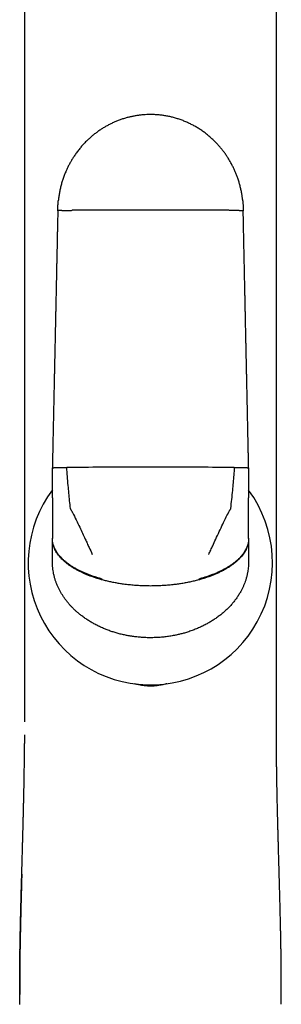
# Model space of a CAD drawing. Header units: millimetres. Extents: x 8 to 692, y 12 to 803.
# Tile 55 of 65: x 381 to 405, y 622 to 713. Entities that reach past the tile are written whole.
import ezdxf

# ---------------------------------------------------------------- set-up
doc = ezdxf.new("R2010")
doc.units = ezdxf.units.MM

msp = doc.modelspace()

# ---------------------------------------------------------------- linework, layer by layer
at = {"color": 7, "linetype": 'Continuous', "lineweight": 30}
for p, q in [((383.681, 668.703), (383.681, 671.441)), ((401.681, 671.441), (401.681, 668.703)), ((383.681, 668.703), (383.681, 668.454)), ((383.681, 668.454), (383.681, 666.961)), ((401.681, 668.454), (401.681, 668.703)), ((401.681, 666.961), (401.681, 668.454)), ((383.681, 666.961), (383.681, 666.127)), ((401.681, 666.127), (401.681, 666.961)), ((383.681, 666.127), (383.681, 664.994)), ((401.681, 664.994), (401.681, 666.127)), ((383.681, 664.994), (383.681, 664.956)), ((383.681, 664.108), (383.681, 664.956)), ((401.681, 664.956), (401.681, 664.994)), ((401.681, 664.956), (401.681, 664.108)), ((383.681, 662.875), (383.681, 664.108)), ((401.681, 664.108), (401.681, 662.875)), ((383.681, 662.867), (383.681, 662.875)), ((383.681, 662.867), (383.681, 662.863)), ((401.681, 662.875), (401.681, 662.867)), ((401.681, 662.863), (401.681, 662.867)), ((381.136, 648.141), (381.136, 648.141)), ((404.227, 648.141), (404.227, 648.141)), ((380.688, 623.203), (380.688, 623.14))]:
    msp.add_line(p, q, dxfattribs=at)
at = {"color": 7, "linetype": 'Continuous', "lineweight": 30, "flags": 128}
for points in [[(392.681, 671.497), (392.273, 671.497), (391.866, 671.497), (391.458, 671.497), (391.051, 671.496), (390.644, 671.496), (390.237, 671.495), (389.83, 671.495), (389.424, 671.494), (389.018, 671.493), (388.613, 671.492), (388.208, 671.491), (387.804, 671.49), (387.401, 671.489), (386.998, 671.487), (386.596, 671.486), (386.195, 671.484), (385.795, 671.482), (385.395, 671.481), (384.997, 671.479)], [(400.365, 671.479), (399.967, 671.481), (399.568, 671.482), (399.167, 671.484), (398.766, 671.486), (398.364, 671.487), (397.962, 671.489), (397.558, 671.49), (397.154, 671.491), (396.749, 671.492), (396.344, 671.493), (395.938, 671.494), (395.532, 671.495), (395.126, 671.495), (394.719, 671.496), (394.312, 671.496), (393.904, 671.497), (393.497, 671.497), (393.089, 671.497), (392.681, 671.497)]]:
    msp.add_lwpolyline(points, dxfattribs=at)
at = {"color": 7, "linetype": 'Continuous', "lineweight": 30}
for start, end in [(143.35646, 331.05165), (331.05165, 36.41112)]:
    msp.add_arc((392.668, 662.74), 11.2, start, end, dxfattribs=at)
for points, knots in [([(381.133, 767.54), (381.132, 767.385), (381.131, 767.019), (381.13, 766.446), (381.13, 765.828), (381.13, 765.225), (381.131, 764.637), (381.131, 764.064), (381.132, 763.498), (381.132, 762.938), (381.132, 762.386), (381.132, 761.851), (381.132, 761.332), (381.132, 760.829), (381.132, 760.365), (381.132, 759.938), (381.132, 759.547), (381.132, 759.165), (381.132, 758.79), (381.132, 758.418), (381.132, 758.047), (381.132, 757.462), (381.132, 756.666), (381.131, 755.546), (381.131, 754.319), (381.131, 752.989), (381.131, 751.673), (381.131, 750.366), (381.131, 749.062), (381.132, 743.537), (381.134, 730.131), (381.134, 706.577), (381.135, 685.07), (381.135, 671.469), (381.135, 668.044), (381.135, 666.824), (381.135, 665.613), (381.135, 664.415), (381.135, 663.313), (381.135, 662.305), (381.135, 661.597), (381.135, 661.102), (381.135, 660.813), (381.135, 660.516), (381.135, 660.208), (381.135, 659.885), (381.135, 659.549), (381.135, 659.198), (381.135, 658.834), (381.135, 658.457), (381.135, 658.067), (381.135, 657.667), (381.135, 657.256), (381.135, 656.831), (381.135, 656.39), (381.135, 655.933), (381.135, 655.459), (381.135, 654.972), (381.135, 654.471), (381.135, 653.959), (381.135, 653.437), (381.135, 652.904), (381.135, 652.358), (381.135, 651.795), (381.135, 651.214), (381.135, 650.616), (381.135, 650.004), (381.135, 649.377), (381.135, 648.755), (381.135, 648.341), (381.135, 648.141)], [0, 0, 0, 0, 0.0039016, 0.0092043, 0.0143811, 0.019432, 0.0243571, 0.0291563, 0.0338297, 0.0385906, 0.0432135, 0.0476982, 0.0520449, 0.0562534, 0.0603238, 0.0637028, 0.0669803, 0.0701567, 0.0732855, 0.076405, 0.0795154, 0.0826164, 0.0910967, 0.0995069, 0.1107731, 0.1219112, 0.1329213, 0.1438421, 0.1547599, 0.1656778, 0.2826627, 0.4915846, 0.7575053, 0.8230301, 0.8333259, 0.8435597, 0.8536949, 0.8637317, 0.87367, 0.8813927, 0.8890549, 0.8914506, 0.8938428, 0.8963127, 0.8988983, 0.9015996, 0.9044167, 0.9073495, 0.9103981, 0.9135624, 0.9168424, 0.9201766, 0.9236224, 0.9271799, 0.930849, 0.9346995, 0.9386658, 0.9427478, 0.9469456, 0.9512592, 0.9556083, 0.9600691, 0.9646416, 0.9693257, 0.9742205, 0.9792316, 0.9843589, 0.9896025, 0.9949623, 1, 1, 1, 1]), ([(404.227, 648.141), (404.227, 648.324), (404.227, 648.712), (404.227, 649.302), (404.227, 649.905), (404.227, 650.495), (404.227, 651.105), (404.227, 651.734), (404.227, 652.381), (404.227, 653.009), (404.227, 653.599), (404.227, 654.151), (404.227, 654.667), (404.227, 655.169), (404.227, 655.657), (404.227, 656.13), (404.227, 656.59), (404.227, 657.035), (404.227, 657.466), (404.227, 657.883), (404.227, 658.286), (404.227, 658.674), (404.227, 659.049), (404.227, 659.409), (404.227, 659.755), (404.227, 660.087), (404.227, 660.395), (404.227, 660.679), (404.227, 660.944), (404.227, 661.205), (404.227, 661.465), (404.227, 661.726), (404.227, 661.987), (404.227, 662.578), (404.227, 663.502), (404.227, 664.764), (404.227, 666.039), (404.227, 667.327), (404.227, 668.625), (404.227, 674.15), (404.227, 687.557), (404.228, 705.821), (404.229, 724.719), (404.23, 737.909), (404.231, 746.217), (404.231, 749.644), (404.231, 750.874), (404.231, 752.109), (404.231, 753.353), (404.231, 754.582), (404.231, 755.796), (404.231, 756.994), (404.231, 757.933), (404.23, 758.61), (404.23, 759.022), (404.23, 759.44), (404.23, 759.868), (404.23, 760.312), (404.23, 760.769), (404.23, 761.242), (404.23, 761.729), (404.23, 762.231), (404.23, 762.748), (404.23, 763.279), (404.231, 763.825), (404.231, 764.386), (404.232, 764.982), (404.232, 765.613), (404.232, 766.281), (404.231, 766.925), (404.23, 767.347), (404.229, 767.54)], [0, 0, 0, 0, 0.004604, 0.00976, 0.014809, 0.019752, 0.024587, 0.030148, 0.03556, 0.040823, 0.045938, 0.050379, 0.054701, 0.058904, 0.062989, 0.066955, 0.070803, 0.074532, 0.078142, 0.081634, 0.085007, 0.088262, 0.091397, 0.094414, 0.097313, 0.100093, 0.102754, 0.105043, 0.107239, 0.109414, 0.111594, 0.113778, 0.115967, 0.118162, 0.128619, 0.139187, 0.149866, 0.160655, 0.17155, 0.182471, 0.299479, 0.508415, 0.641368, 0.774312, 0.839822, 0.850116, 0.86041, 0.870723, 0.881141, 0.891672, 0.901604, 0.911635, 0.921766, 0.925199, 0.928644, 0.932118, 0.935706, 0.939417, 0.943251, 0.947208, 0.951289, 0.955493, 0.959821, 0.964271, 0.968845, 0.973543, 0.978363, 0.983808, 0.989403, 0.995147, 1, 1, 1, 1]), ([(401.124, 696.037), (401.111, 696.141), (401.085, 696.361), (401.028, 696.694), (400.957, 697.039), (400.872, 697.385), (400.771, 697.732), (400.661, 698.063), (400.543, 698.376), (400.42, 698.67), (400.285, 698.964), (400.138, 699.255), (399.979, 699.543), (399.812, 699.822), (399.636, 700.092), (399.453, 700.352), (399.26, 700.606), (399.056, 700.855), (398.833, 701.108), (398.588, 701.364), (398.321, 701.62), (398.043, 701.865), (397.754, 702.098), (397.454, 702.319), (397.145, 702.527), (396.828, 702.72), (396.503, 702.899), (396.171, 703.063), (395.833, 703.212), (395.491, 703.345), (395.145, 703.462), (394.796, 703.564), (394.445, 703.649), (394.093, 703.718), (393.741, 703.772), (393.391, 703.81), (393.043, 703.833), (392.697, 703.84), (392.363, 703.834), (392.04, 703.815), (391.729, 703.785), (391.424, 703.743), (391.123, 703.691), (390.829, 703.628), (390.524, 703.551), (390.21, 703.46), (389.889, 703.351), (389.578, 703.231), (389.275, 703.101), (388.981, 702.961), (388.697, 702.811), (388.421, 702.653), (388.152, 702.484), (387.887, 702.303), (387.624, 702.11), (387.366, 701.903), (387.111, 701.683), (386.858, 701.446), (386.609, 701.193), (386.365, 700.924), (386.129, 700.64), (385.9, 700.341), (385.698, 700.05), (385.519, 699.77), (385.362, 699.505), (385.212, 699.232), (385.071, 698.951), (384.933, 698.649), (384.799, 698.326), (384.673, 697.981), (384.56, 697.628), (384.46, 697.268), (384.375, 696.903), (384.305, 696.532), (384.259, 696.227), (384.241, 696.046), (384.235, 695.991)], [0, 0, 0, 0, 0.0124382, 0.0263354, 0.0402264, 0.0543509, 0.0687016, 0.0832703, 0.0957958, 0.1084653, 0.1212719, 0.1342083, 0.1472666, 0.1604387, 0.1729545, 0.1855557, 0.1982345, 0.2109825, 0.2237912, 0.238409, 0.253081, 0.2677941, 0.2825351, 0.2972906, 0.3120476, 0.3267929, 0.3415137, 0.3561974, 0.3708317, 0.3854046, 0.3999046, 0.4143207, 0.4286423, 0.4428593, 0.456962, 0.4709415, 0.4847892, 0.4984972, 0.5120581, 0.5245763, 0.5369552, 0.5491902, 0.561277, 0.5732117, 0.5849908, 0.5986692, 0.6121228, 0.625348, 0.6383418, 0.6513317, 0.6640775, 0.6765783, 0.6891103, 0.7019179, 0.7147654, 0.7278786, 0.7412562, 0.7548959, 0.7690493, 0.7834662, 0.7981406, 0.8130654, 0.828232, 0.8403121, 0.85253, 0.8648797, 0.8773548, 0.8899485, 0.9043941, 0.918972, 0.9336698, 0.9484747, 0.9633728, 0.9783499, 0.993391, 1, 1, 1, 1]), ([(384.181, 695.017), (384.183, 695.15), (384.187, 695.416), (384.207, 695.741), (384.229, 695.932), (384.235, 695.991)], [0, 0, 0, 0, 0.408887, 0.817296, 1, 1, 1, 1]), ([(401.123, 696.037), (401.125, 696.021), (401.141, 695.896), (401.159, 695.662), (401.178, 695.337), (401.18, 695.123), (401.181, 695.017)], [0, 0, 0, 0, 0.04718, 0.371061, 0.688688, 1, 1, 1, 1]), ([(384.181, 695.017), (384.178, 694.866), (384.172, 694.569), (384.163, 694.132), (384.154, 693.712), (384.145, 693.308), (384.137, 692.922), (384.129, 692.552), (384.122, 692.207), (384.115, 691.888), (384.109, 691.593), (384.103, 691.312), (384.098, 691.044), (384.092, 690.791), (384.087, 690.552), (384.082, 690.327), (384.078, 690.116), (384.074, 689.919), (384.07, 689.732), (384.066, 689.552), (384.058, 689.15), (384.047, 688.666), (384.035, 688.098), (384.026, 687.669), (384.017, 687.24), (384.008, 686.816), (383.999, 686.401), (383.991, 686), (383.983, 685.613), (383.975, 685.246), (383.968, 684.898), (383.961, 684.57), (383.955, 684.304), (383.951, 684.092), (383.947, 683.926), (383.943, 683.746), (383.939, 683.553), (383.935, 683.346), (383.93, 683.127), (383.925, 682.894), (383.92, 682.647), (383.914, 682.388), (383.909, 682.116), (383.903, 681.834), (383.896, 681.54), (383.89, 681.233), (383.883, 680.904), (383.875, 680.553), (383.867, 680.179), (383.859, 679.789), (383.851, 679.385), (383.842, 678.965), (383.833, 678.539), (383.823, 678.108), (383.814, 677.671), (383.805, 677.221), (383.795, 676.758), (383.785, 676.282), (383.774, 675.792), (383.763, 675.289), (383.752, 674.772), (383.741, 674.242), (383.729, 673.703), (383.718, 673.153), (383.706, 672.594), (383.694, 672.022), (383.685, 671.636), (383.681, 671.441)], [0, 0, 0, 0, 0.019245, 0.037782, 0.05561, 0.072729, 0.08914, 0.104842, 0.119835, 0.132957, 0.145483, 0.157414, 0.168749, 0.179488, 0.189633, 0.199181, 0.208135, 0.216492, 0.224272, 0.231882, 0.239491, 0.275364, 0.293563, 0.311762, 0.32996, 0.348099, 0.365728, 0.382754, 0.399176, 0.414996, 0.42947, 0.443399, 0.456785, 0.463283, 0.470346, 0.477973, 0.486165, 0.494921, 0.504241, 0.514126, 0.524576, 0.53559, 0.547168, 0.559089, 0.571555, 0.584565, 0.59812, 0.613368, 0.629252, 0.645771, 0.662924, 0.680713, 0.699136, 0.717089, 0.735605, 0.754686, 0.774332, 0.794541, 0.815316, 0.836654, 0.858557, 0.881024, 0.904056, 0.927225, 0.950939, 0.975198, 1, 1, 1, 1]), ([(384.551, 695.041), (384.521, 695.04), (384.461, 695.038), (384.386, 695.035), (384.321, 695.032), (384.269, 695.029), (384.229, 695.026), (384.201, 695.023), (384.184, 695.02), (384.182, 695.018), (384.181, 695.017)], [0, 0, 0, 0, 0.128371, 0.256828, 0.38483, 0.511835, 0.637322, 0.7608, 0.881824, 1, 1, 1, 1]), ([(384.551, 695.041), (384.582, 695.042), (384.645, 695.043), (384.752, 695.046), (384.866, 695.048), (384.986, 695.05), (385.11, 695.051), (385.238, 695.053), (385.366, 695.054), (385.454, 695.054), (385.497, 695.055)], [0, 0, 0, 0, 0.1319038, 0.2626546, 0.3917757, 0.5188408, 0.6434792, 0.765379, 0.8842857, 1, 1, 1, 1]), ([(392.681, 695.073), (392.456, 695.073), (392.006, 695.073), (391.33, 695.072), (390.655, 695.072), (389.98, 695.07), (389.307, 695.069), (388.647, 695.067), (388.002, 695.065), (387.372, 695.063), (386.744, 695.06), (386.119, 695.058), (385.704, 695.056), (385.497, 695.055)], [0, 0, 0, 0, 0.093098, 0.18629, 0.279559, 0.372891, 0.466269, 0.55968, 0.647768, 0.735857, 0.823934, 0.911986, 1, 1, 1, 1]), ([(399.865, 695.055), (399.645, 695.056), (399.206, 695.058), (398.542, 695.061), (397.876, 695.063), (397.207, 695.066), (396.536, 695.068), (395.876, 695.069), (395.228, 695.071), (394.591, 695.072), (393.955, 695.072), (393.318, 695.073), (392.893, 695.073), (392.681, 695.073)], [0, 0, 0, 0, 0.093349, 0.18674, 0.280158, 0.373587, 0.46701, 0.560413, 0.648446, 0.736434, 0.824365, 0.912224, 1, 1, 1, 1]), ([(400.812, 695.041), (400.78, 695.042), (400.717, 695.043), (400.61, 695.046), (400.497, 695.048), (400.377, 695.05), (400.252, 695.051), (400.125, 695.053), (399.996, 695.054), (399.908, 695.054), (399.865, 695.055)], [0, 0, 0, 0, 0.131904, 0.262655, 0.391776, 0.518841, 0.643479, 0.765379, 0.884286, 1, 1, 1, 1]), ([(400.812, 695.041), (400.842, 695.04), (400.901, 695.038), (400.977, 695.035), (401.041, 695.032), (401.093, 695.029), (401.133, 695.026), (401.161, 695.023), (401.178, 695.02), (401.18, 695.018), (401.181, 695.017)], [0, 0, 0, 0, 0.128371, 0.256828, 0.38483, 0.511835, 0.637322, 0.7608, 0.881824, 1, 1, 1, 1]), ([(401.681, 671.441), (401.678, 671.592), (401.672, 671.889), (401.662, 672.326), (401.653, 672.747), (401.645, 673.151), (401.636, 673.538), (401.628, 673.908), (401.621, 674.252), (401.614, 674.572), (401.608, 674.867), (401.602, 675.148), (401.596, 675.416), (401.591, 675.669), (401.586, 675.908), (401.581, 676.133), (401.577, 676.345), (401.572, 676.542), (401.568, 676.728), (401.564, 676.909), (401.556, 677.311), (401.546, 677.796), (401.534, 678.364), (401.524, 678.793), (401.515, 679.221), (401.506, 679.646), (401.497, 680.061), (401.489, 680.462), (401.481, 680.849), (401.473, 681.216), (401.465, 681.564), (401.459, 681.892), (401.453, 682.158), (401.448, 682.37), (401.445, 682.536), (401.441, 682.716), (401.437, 682.909), (401.433, 683.116), (401.428, 683.336), (401.423, 683.569), (401.418, 683.815), (401.412, 684.075), (401.406, 684.346), (401.4, 684.628), (401.394, 684.922), (401.388, 685.229), (401.381, 685.558), (401.373, 685.909), (401.365, 686.283), (401.357, 686.673), (401.349, 687.077), (401.34, 687.496), (401.331, 687.922), (401.322, 688.353), (401.312, 688.79), (401.303, 689.24), (401.293, 689.703), (401.283, 690.179), (401.273, 690.669), (401.262, 691.172), (401.251, 691.688), (401.24, 692.217), (401.229, 692.757), (401.217, 693.306), (401.205, 693.865), (401.193, 694.437), (401.185, 694.822), (401.181, 695.017)], [0, 0, 0, 0, 0.019245, 0.037782, 0.05561, 0.072729, 0.08914, 0.104842, 0.119836, 0.132957, 0.145483, 0.157414, 0.168749, 0.179489, 0.189633, 0.199182, 0.208136, 0.216493, 0.224273, 0.231883, 0.239492, 0.275365, 0.293564, 0.311763, 0.329961, 0.3481, 0.365729, 0.382755, 0.399178, 0.414997, 0.429471, 0.443401, 0.456786, 0.463285, 0.470347, 0.477974, 0.486166, 0.494922, 0.504243, 0.514128, 0.524577, 0.535591, 0.54717, 0.559091, 0.571556, 0.584566, 0.598121, 0.613369, 0.629253, 0.645772, 0.662925, 0.680714, 0.699137, 0.71709, 0.735606, 0.754687, 0.774332, 0.794542, 0.815316, 0.836655, 0.858558, 0.881025, 0.904056, 0.927226, 0.95094, 0.975198, 1, 1, 1, 1]), ([(383.681, 671.441), (383.682, 671.442), (383.684, 671.444), (383.701, 671.447), (383.729, 671.45), (383.769, 671.453), (383.821, 671.457), (383.886, 671.46), (383.961, 671.462), (384.021, 671.464), (384.051, 671.465)], [0, 0, 0, 0, 0.118176, 0.2392, 0.362678, 0.488165, 0.61517, 0.743172, 0.871629, 1, 1, 1, 1]), ([(384.051, 671.465), (384.082, 671.466), (384.145, 671.468), (384.252, 671.47), (384.366, 671.472), (384.486, 671.474), (384.61, 671.476), (384.737, 671.477), (384.866, 671.478), (384.954, 671.479), (384.997, 671.479)], [0, 0, 0, 0, 0.131904, 0.262655, 0.391776, 0.518841, 0.643479, 0.765379, 0.884286, 1, 1, 1, 1]), ([(385.348, 667.726), (385.321, 667.958), (385.268, 668.424), (385.198, 669.126), (385.129, 669.87), (385.062, 670.655), (385.019, 671.205), (384.997, 671.479)], [0, 0, 0, 0, 0.185902, 0.372946, 0.560808, 0.781112, 1, 1, 1, 1]), ([(400.365, 671.479), (400.347, 671.247), (400.311, 670.781), (400.251, 670.08), (400.185, 669.335), (400.108, 668.55), (400.046, 668), (400.015, 667.726)], [0, 0, 0, 0, 0.185634, 0.372281, 0.559969, 0.780783, 1, 1, 1, 1]), ([(400.365, 671.479), (400.408, 671.479), (400.496, 671.478), (400.625, 671.477), (400.752, 671.476), (400.877, 671.474), (400.997, 671.472), (401.11, 671.47), (401.217, 671.468), (401.28, 671.466), (401.312, 671.465)], [0, 0, 0, 0, 0.115714, 0.234621, 0.356521, 0.481159, 0.608224, 0.737345, 0.868096, 1, 1, 1, 1]), ([(401.312, 671.465), (401.342, 671.464), (401.401, 671.462), (401.477, 671.46), (401.541, 671.457), (401.593, 671.453), (401.633, 671.45), (401.661, 671.447), (401.678, 671.444), (401.68, 671.442), (401.681, 671.441)], [0, 0, 0, 0, 0.128371, 0.256828, 0.38483, 0.511835, 0.637322, 0.7608, 0.881824, 1, 1, 1, 1]), ([(385.541, 667.334), (385.528, 667.359), (385.504, 667.408), (385.469, 667.482), (385.434, 667.544), (385.399, 667.593), (385.373, 667.634), (385.355, 667.679), (385.35, 667.711), (385.348, 667.726)], [0, 0, 0, 0, 0.1860986, 0.3720189, 0.5602602, 0.6733737, 0.7844366, 0.8922439, 1, 1, 1, 1]), ([(385.541, 667.334), (385.649, 667.112), (385.867, 666.666), (386.169, 666.038), (386.447, 665.449), (386.615, 665.085), (386.7, 664.902)], [0, 0, 0, 0, 0.27496, 0.553582, 0.775368, 1, 1, 1, 1]), ([(398.663, 664.902), (398.77, 665.135), (398.984, 665.596), (399.286, 666.232), (399.565, 666.81), (399.737, 667.16), (399.822, 667.334)], [0, 0, 0, 0, 0.285391, 0.566308, 0.784253, 1, 1, 1, 1]), ([(400.015, 667.726), (400.011, 667.706), (400.004, 667.666), (399.977, 667.611), (399.94, 667.561), (399.902, 667.497), (399.864, 667.421), (399.836, 667.363), (399.822, 667.334)], [0, 0, 0, 0, 0.136932, 0.275376, 0.419204, 0.561144, 0.780661, 1, 1, 1, 1]), ([(388.247, 661.245), (388.139, 661.275), (387.924, 661.334), (387.608, 661.433), (387.298, 661.538), (386.996, 661.65), (386.704, 661.769), (386.422, 661.894), (386.15, 662.025), (385.887, 662.164), (385.633, 662.311), (385.389, 662.465), (385.16, 662.623), (384.946, 662.786), (384.749, 662.952), (384.569, 663.121), (384.406, 663.293), (384.26, 663.467), (384.132, 663.642), (384.02, 663.819), (383.924, 663.996), (383.846, 664.169), (383.785, 664.339), (383.738, 664.505), (383.705, 664.669), (383.685, 664.832), (383.682, 664.94), (383.681, 664.994)], [0, 0, 0, 0, 0.0503321, 0.1002237, 0.149568, 0.1982612, 0.2462039, 0.2933027, 0.3394717, 0.384634, 0.4307956, 0.4757224, 0.5193663, 0.5616941, 0.6026889, 0.6423506, 0.6806971, 0.7177636, 0.7536112, 0.7883784, 0.8221469, 0.8549907, 0.8851853, 0.9147053, 0.9436285, 0.9720339, 1, 1, 1, 1]), ([(388.28, 661.163), (388.169, 661.194), (387.95, 661.255), (387.627, 661.356), (387.312, 661.464), (387.005, 661.579), (386.709, 661.701), (386.423, 661.829), (386.149, 661.962), (385.883, 662.104), (385.627, 662.253), (385.382, 662.409), (385.153, 662.57), (384.939, 662.735), (384.743, 662.904), (384.563, 663.076), (384.4, 663.25), (384.254, 663.426), (384.125, 663.603), (384.013, 663.78), (383.918, 663.958), (383.841, 664.133), (383.781, 664.303), (383.736, 664.468), (383.704, 664.633), (383.685, 664.795), (383.682, 664.902), (383.681, 664.956)], [0, 0, 0, 0, 0.05111, 0.101659, 0.151545, 0.200671, 0.248946, 0.296286, 0.342615, 0.38787, 0.434066, 0.478972, 0.522555, 0.564794, 0.605686, 0.645242, 0.683489, 0.720468, 0.756234, 0.790853, 0.824402, 0.856966, 0.886849, 0.916015, 0.944544, 0.972514, 1, 1, 1, 1]), ([(386.7, 664.902), (386.758, 664.775), (386.876, 664.518), (387.089, 664.054), (387.243, 663.717), (387.338, 663.51)], [0, 0, 0, 0, 0.275254, 0.554259, 1, 1, 1, 1]), ([(401.681, 664.956), (401.68, 664.902), (401.678, 664.793), (401.658, 664.629), (401.625, 664.462), (401.579, 664.295), (401.518, 664.126), (401.443, 663.956), (401.352, 663.786), (401.245, 663.614), (401.119, 663.439), (400.975, 663.263), (400.813, 663.089), (400.634, 662.917), (400.439, 662.748), (400.227, 662.583), (399.999, 662.422), (399.755, 662.265), (399.496, 662.113), (399.222, 661.967), (398.935, 661.827), (398.641, 661.696), (398.342, 661.574), (398.039, 661.46), (397.728, 661.354), (397.408, 661.254), (397.192, 661.193), (397.083, 661.163)], [0, 0, 0, 0, 0.0278297, 0.0561561, 0.0850574, 0.1146149, 0.144911, 0.1760271, 0.208042, 0.2410294, 0.2767034, 0.3135859, 0.3517324, 0.3911852, 0.4319721, 0.4741061, 0.5175845, 0.5623889, 0.6084861, 0.6558277, 0.7043518, 0.7539833, 0.8017156, 0.8502743, 0.8995714, 0.9495129, 1, 1, 1, 1]), ([(401.681, 664.994), (401.68, 664.94), (401.677, 664.83), (401.656, 664.665), (401.623, 664.499), (401.575, 664.331), (401.513, 664.162), (401.437, 663.994), (401.346, 663.825), (401.238, 663.654), (401.113, 663.481), (400.968, 663.306), (400.806, 663.134), (400.628, 662.965), (400.432, 662.799), (400.22, 662.636), (399.992, 662.477), (399.749, 662.322), (399.492, 662.173), (399.221, 662.029), (398.937, 661.892), (398.646, 661.764), (398.351, 661.645), (398.053, 661.534), (397.747, 661.43), (397.434, 661.333), (397.222, 661.274), (397.116, 661.245)], [0, 0, 0, 0, 0.028315, 0.057082, 0.086381, 0.116295, 0.146904, 0.178285, 0.21051, 0.243643, 0.279401, 0.31637, 0.354615, 0.394174, 0.435064, 0.477289, 0.520831, 0.565659, 0.611727, 0.658976, 0.707332, 0.756708, 0.804107, 0.852234, 0.900992, 0.950282, 1, 1, 1, 1]), ([(398.025, 663.51), (398.085, 663.643), (398.205, 663.905), (398.418, 664.369), (398.57, 664.701), (398.663, 664.902)], [0, 0, 0, 0, 0.284665, 0.565775, 1, 1, 1, 1]), ([(388.28, 656.759), (388.161, 656.812), (387.924, 656.919), (387.58, 657.094), (387.247, 657.281), (386.925, 657.48), (386.615, 657.69), (386.341, 657.893), (386.102, 658.086), (385.895, 658.264), (385.696, 658.448), (385.506, 658.636), (385.324, 658.829), (385.151, 659.028), (384.986, 659.231), (384.826, 659.445), (384.672, 659.668), (384.525, 659.901), (384.39, 660.137), (384.285, 660.339), (384.207, 660.505), (384.15, 660.633), (384.096, 660.762), (384.045, 660.892), (383.997, 661.023), (383.936, 661.204), (383.868, 661.435), (383.8, 661.718), (383.747, 662.002), (383.709, 662.288), (383.686, 662.575), (383.683, 662.767), (383.681, 662.863)], [0, 0, 0, 0, 0.048351, 0.096067, 0.143227, 0.189912, 0.236203, 0.282188, 0.316344, 0.350095, 0.383479, 0.416537, 0.44931, 0.481842, 0.514177, 0.546358, 0.58075, 0.614731, 0.648364, 0.681709, 0.699083, 0.716406, 0.733687, 0.750935, 0.768159, 0.785371, 0.821584, 0.857492, 0.893188, 0.928773, 0.964344, 1, 1, 1, 1]), ([(401.681, 662.863), (401.68, 662.782), (401.678, 662.621), (401.661, 662.38), (401.635, 662.139), (401.603, 661.938), (401.572, 661.775), (401.546, 661.651), (401.516, 661.526), (401.483, 661.402), (401.448, 661.278), (401.396, 661.112), (401.323, 660.903), (401.224, 660.656), (401.114, 660.412), (401.007, 660.201), (400.908, 660.023), (400.821, 659.875), (400.729, 659.729), (400.633, 659.584), (400.499, 659.393), (400.323, 659.162), (400.098, 658.894), (399.857, 658.635), (399.602, 658.385), (399.331, 658.144), (399.046, 657.912), (398.747, 657.69), (398.437, 657.48), (398.116, 657.281), (397.782, 657.094), (397.438, 656.919), (397.202, 656.812), (397.083, 656.759)], [0, 0, 0, 0, 0.029945, 0.059823, 0.089694, 0.119616, 0.13533, 0.151083, 0.166882, 0.182736, 0.198653, 0.214641, 0.247477, 0.280404, 0.313489, 0.346798, 0.367879, 0.38909, 0.410446, 0.431962, 0.453652, 0.496555, 0.53977, 0.583404, 0.627557, 0.672328, 0.717811, 0.763777, 0.810058, 0.856738, 0.903902, 0.95163, 1, 1, 1, 1]), ([(392.681, 660.607), (392.521, 660.609), (392.198, 660.611), (391.71, 660.631), (391.215, 660.663), (390.716, 660.71), (390.251, 660.767), (389.822, 660.831), (389.43, 660.899), (389.042, 660.977), (388.658, 661.064), (388.406, 661.13), (388.28, 661.163)], [0, 0, 0, 0, 0.107507, 0.217042, 0.328269, 0.440812, 0.554261, 0.643749, 0.733301, 0.822683, 0.911662, 1, 1, 1, 1]), ([(397.083, 661.163), (396.949, 661.128), (396.681, 661.058), (396.274, 660.967), (395.861, 660.886), (395.445, 660.816), (395.028, 660.756), (394.586, 660.704), (394.121, 660.661), (393.635, 660.63), (393.156, 660.611), (392.838, 660.609), (392.681, 660.607)], [0, 0, 0, 0, 0.093715, 0.188133, 0.282974, 0.377957, 0.472808, 0.567262, 0.677727, 0.786901, 0.894432, 1, 1, 1, 1]), ([(392.681, 655.865), (392.543, 655.866), (392.267, 655.869), (391.854, 655.892), (391.534, 655.921), (391.305, 655.947), (391.168, 655.964), (391.031, 655.983), (390.894, 656.004), (390.757, 656.026), (390.621, 656.05), (390.402, 656.092), (390.102, 656.156), (389.724, 656.251), (389.353, 656.358), (388.989, 656.478), (388.63, 656.61), (388.397, 656.709), (388.28, 656.759)], [0, 0, 0, 0, 0.091785, 0.183176, 0.27429, 0.304931, 0.335559, 0.366179, 0.396794, 0.42741, 0.45803, 0.488661, 0.575403, 0.661389, 0.746729, 0.831535, 0.91592, 1, 1, 1, 1]), ([(397.083, 656.759), (396.952, 656.704), (396.69, 656.593), (396.287, 656.448), (395.96, 656.344), (395.713, 656.273), (395.549, 656.229), (395.383, 656.187), (395.216, 656.148), (395.047, 656.111), (394.79, 656.058), (394.444, 655.997), (394.007, 655.938), (393.568, 655.896), (393.125, 655.87), (392.829, 655.867), (392.681, 655.865)], [0, 0, 0, 0, 0.094152, 0.18872, 0.283867, 0.321441, 0.359138, 0.396968, 0.434941, 0.473065, 0.511349, 0.608738, 0.706151, 0.803735, 0.901636, 1, 1, 1, 1]), ([(392.681, 651.427), (392.604, 651.428), (392.448, 651.431), (392.211, 651.449), (391.97, 651.478), (391.734, 651.517), (391.53, 651.558), (391.357, 651.599), (391.255, 651.624), (391.203, 651.638), (391.202, 651.638)], [0, 0, 0, 0, 0.154508, 0.312702, 0.474924, 0.641173, 0.790574, 0.892248, 0.997019, 1, 1, 1, 1]), ([(394.178, 651.644), (394.157, 651.638), (394.069, 651.614), (393.917, 651.577), (393.717, 651.534), (393.512, 651.497), (393.302, 651.466), (393.092, 651.444), (392.885, 651.43), (392.749, 651.428), (392.681, 651.427)], [0, 0, 0, 0, 0.042478, 0.179319, 0.310582, 0.447753, 0.590509, 0.729988, 0.866408, 1, 1, 1, 1]), ([(404.648, 627.188), (404.648, 627.189), (404.647, 627.248), (404.646, 627.369), (404.643, 627.504), (404.642, 627.598), (404.641, 627.648), (404.64, 627.698), (404.639, 627.749), (404.638, 627.801), (404.637, 627.852), (404.635, 627.958), (404.632, 628.139), (404.627, 628.392), (404.622, 628.658), (404.617, 628.902), (404.612, 629.125), (404.608, 629.33), (404.604, 629.53), (404.599, 629.731), (404.594, 629.936), (404.588, 630.21), (404.58, 630.558), (404.569, 630.983), (404.558, 631.422), (404.547, 631.873), (404.538, 632.195), (404.533, 632.384), (404.532, 632.436), (404.53, 632.489), (404.529, 632.541), (404.528, 632.586), (404.527, 632.625), (404.524, 632.724), (404.519, 632.892), (404.513, 633.126), (404.506, 633.367), (404.5, 633.613), (404.492, 633.871), (404.485, 634.141), (404.477, 634.423), (404.469, 634.715), (404.46, 635.017), (404.451, 635.331), (404.445, 635.551), (404.442, 635.673), (404.441, 635.693), (404.441, 635.713), (404.44, 635.732), (404.44, 635.752), (404.439, 635.772), (404.438, 635.823), (404.434, 635.937), (404.43, 636.109), (404.424, 636.31), (404.418, 636.503), (404.413, 636.696), (404.408, 636.886), (404.402, 637.078), (404.392, 637.458), (404.38, 637.885), (404.37, 638.267), (404.366, 638.407), (404.366, 638.439), (404.365, 638.459), (404.365, 638.474), (404.364, 638.499), (404.363, 638.535), (404.362, 638.586), (404.36, 638.647), (404.358, 638.719), (404.356, 638.801), (404.353, 638.898), (404.351, 639.012), (404.347, 639.144), (404.343, 639.289), (404.339, 639.449), (404.335, 639.621), (404.33, 639.808), (404.327, 639.948), (404.325, 640.037), (404.324, 640.071), (404.323, 640.105), (404.322, 640.138), (404.322, 640.171), (404.32, 640.244), (404.316, 640.393), (404.311, 640.603), (404.306, 640.832), (404.302, 641.033), (404.298, 641.215), (404.294, 641.38), (404.291, 641.534), (404.289, 641.634), (404.288, 641.683), (404.288, 641.683), (404.288, 641.683), (404.288, 641.683), (404.288, 641.683), (404.288, 641.684), (404.288, 641.685), (404.288, 641.688), (404.288, 641.692), (404.288, 641.702), (404.287, 641.719), (404.287, 641.743), (404.286, 641.778), (404.285, 641.825), (404.284, 641.885), (404.282, 641.961), (404.281, 642.054), (404.278, 642.165), (404.276, 642.292), (404.273, 642.433), (404.271, 642.584), (404.268, 642.746), (404.265, 642.917), (404.262, 643.102), (404.259, 643.298), (404.255, 643.508), (404.252, 643.727), (404.249, 643.953), (404.246, 644.186), (404.243, 644.432), (404.24, 644.688), (404.239, 644.866), (404.238, 644.962), (404.238, 644.97), (404.238, 644.979), (404.238, 644.987), (404.238, 644.996), (404.237, 645.005), (404.237, 645.014), (404.237, 645.04), (404.237, 645.104), (404.236, 645.204), (404.235, 645.329), (404.234, 645.456), (404.233, 645.59), (404.232, 645.727), (404.231, 645.866), (404.231, 646), (404.23, 646.124), (404.229, 646.239), (404.229, 646.343), (404.229, 646.436), (404.228, 646.521), (404.228, 646.603), (404.228, 646.69), (404.228, 646.787), (404.227, 646.896), (404.227, 647.015), (404.227, 647.146), (404.227, 647.285), (404.227, 647.427), (404.227, 647.568), (404.227, 647.703), (404.227, 647.83), (404.227, 647.944), (404.227, 648.047), (404.227, 648.111), (404.227, 648.141)], [0, 0, 0, 0, 0.00022, 0.00827, 0.016948, 0.019229, 0.021549, 0.023908, 0.026308, 0.028747, 0.031225, 0.033521, 0.043614, 0.056731, 0.069232, 0.08112, 0.091216, 0.100826, 0.110083, 0.119592, 0.129303, 0.139218, 0.15871, 0.178946, 0.19993, 0.221665, 0.243823, 0.246355, 0.248897, 0.251448, 0.254009, 0.256322, 0.257986, 0.25967, 0.27062, 0.28231, 0.293578, 0.305457, 0.317947, 0.331048, 0.34476, 0.358821, 0.373473, 0.388714, 0.404544, 0.405494, 0.406448, 0.407407, 0.408371, 0.409339, 0.410312, 0.411289, 0.416751, 0.426855, 0.43626, 0.446026, 0.455051, 0.464363, 0.473753, 0.482964, 0.519742, 0.535893, 0.538429, 0.540017, 0.540583, 0.541318, 0.54222, 0.544174, 0.546629, 0.549585, 0.553042, 0.557001, 0.561461, 0.567172, 0.573538, 0.580559, 0.588235, 0.596565, 0.60555, 0.61519, 0.616828, 0.618455, 0.620072, 0.621678, 0.623273, 0.624858, 0.632187, 0.644689, 0.655217, 0.665148, 0.673509, 0.681394, 0.688802, 0.695733, 0.695737, 0.695739, 0.695744, 0.695752, 0.695766, 0.695793, 0.695842, 0.695935, 0.696116, 0.696491, 0.697324, 0.698525, 0.699995, 0.702375, 0.705234, 0.708574, 0.713215, 0.718547, 0.72457, 0.731283, 0.738688, 0.746222, 0.754358, 0.763096, 0.772434, 0.782374, 0.792915, 0.803404, 0.814427, 0.825984, 0.838077, 0.850704, 0.851095, 0.851493, 0.851895, 0.852304, 0.852718, 0.853139, 0.853565, 0.853996, 0.856841, 0.862488, 0.868143, 0.874376, 0.880431, 0.886947, 0.893664, 0.899921, 0.905804, 0.911182, 0.916053, 0.920418, 0.924277, 0.927875, 0.931935, 0.936506, 0.941586, 0.947175, 0.953275, 0.959884, 0.966758, 0.973189, 0.979711, 0.985652, 0.991014, 0.995797, 1, 1, 1, 1]), ([(381.135, 646.951), (381.135, 646.771), (381.134, 646.507), (381.133, 646.244), (381.132, 646.16)], [0, 0, 0, 0, 0.683272, 1, 1, 1, 1]), ([(380.714, 627.183), (380.714, 627.2), (380.715, 627.264), (380.717, 627.379), (380.719, 627.51), (380.721, 627.63), (380.723, 627.71), (380.724, 627.768), (380.724, 627.803), (380.725, 627.838), (380.725, 627.871), (380.727, 627.959), (380.731, 628.167), (380.737, 628.493), (380.744, 628.842), (380.75, 629.144), (380.756, 629.399), (380.761, 629.646), (380.767, 629.89), (380.772, 630.105), (380.776, 630.29), (380.78, 630.444), (380.784, 630.6), (380.788, 630.759), (380.791, 630.911), (380.795, 631.066), (380.799, 631.227), (380.804, 631.407), (380.809, 631.599), (380.813, 631.77), (380.817, 631.92), (380.82, 632.045), (380.824, 632.174), (380.827, 632.306), (380.831, 632.443), (380.834, 632.576), (380.839, 632.735), (380.844, 632.913), (380.849, 633.111), (380.854, 633.292), (380.858, 633.454), (380.862, 633.6), (380.866, 633.732), (380.869, 633.828), (380.871, 633.899), (380.872, 633.955), (380.874, 634.023), (380.876, 634.097), (380.88, 634.244), (380.89, 634.588), (380.9, 634.936), (380.908, 635.216), (380.91, 635.303), (380.913, 635.391), (380.915, 635.478), (380.918, 635.566), (380.924, 635.784), (380.933, 636.128), (380.946, 636.591), (380.959, 637.039), (380.97, 637.455), (380.981, 637.84), (380.988, 638.107), (380.993, 638.278), (380.995, 638.355), (380.996, 638.426), (380.998, 638.49), (381, 638.551), (381.001, 638.616), (381.004, 638.7), (381.006, 638.804), (381.01, 638.932), (381.013, 639.071), (381.017, 639.223), (381.021, 639.387), (381.025, 639.55), (381.029, 639.709), (381.033, 639.863), (381.037, 640.018), (381.041, 640.171), (381.044, 640.317), (381.048, 640.48), (381.052, 640.659), (381.057, 640.852), (381.061, 641.034), (381.064, 641.2), (381.067, 641.35), (381.07, 641.452), (381.071, 641.516), (381.072, 641.545), (381.072, 641.573), (381.073, 641.601), (381.073, 641.629), (381.074, 641.656), (381.075, 641.693), (381.076, 641.746), (381.077, 641.818), (381.079, 641.902), (381.081, 641.998), (381.083, 642.107), (381.085, 642.227), (381.088, 642.359), (381.09, 642.503), (381.093, 642.666), (381.096, 642.85), (381.099, 642.997), (381.1, 643.098), (381.101, 643.147), (381.102, 643.197), (381.103, 643.247), (381.104, 643.298), (381.104, 643.347), (381.106, 643.455), (381.109, 643.619), (381.112, 643.847), (381.115, 644.072), (381.117, 644.295), (381.12, 644.503), (381.122, 644.676), (381.123, 644.816), (381.124, 644.926), (381.125, 645.034), (381.126, 645.149), (381.127, 645.273), (381.128, 645.406), (381.129, 645.549), (381.13, 645.703), (381.131, 645.86), (381.132, 646.012), (381.132, 646.111), (381.133, 646.159), (381.133, 646.16)], [0, 0, 0, 0, 0.002661, 0.009926, 0.01784, 0.023037, 0.02848, 0.030241, 0.032027, 0.033837, 0.035671, 0.037151, 0.047497, 0.068008, 0.087879, 0.101681, 0.115161, 0.127688, 0.140333, 0.153371, 0.161301, 0.16937, 0.177579, 0.185928, 0.194416, 0.20153, 0.210391, 0.219873, 0.229977, 0.240704, 0.247113, 0.253725, 0.260541, 0.267561, 0.274785, 0.28221, 0.288751, 0.30011, 0.310652, 0.320374, 0.32889, 0.336658, 0.34368, 0.349953, 0.351983, 0.354985, 0.358935, 0.362888, 0.366843, 0.382409, 0.417945, 0.422615, 0.427288, 0.431966, 0.436646, 0.441331, 0.446019, 0.471653, 0.49645, 0.520405, 0.543517, 0.563156, 0.582139, 0.58631, 0.590449, 0.594554, 0.597607, 0.600787, 0.60426, 0.608028, 0.614164, 0.620947, 0.628377, 0.636454, 0.645178, 0.654547, 0.662362, 0.670575, 0.679104, 0.687076, 0.694801, 0.702278, 0.713028, 0.723222, 0.73286, 0.741941, 0.749473, 0.756575, 0.75811, 0.759624, 0.761116, 0.762586, 0.764034, 0.765461, 0.766866, 0.769978, 0.773748, 0.778177, 0.783265, 0.789011, 0.795295, 0.802213, 0.809766, 0.817954, 0.827876, 0.838595, 0.84111, 0.843666, 0.846262, 0.848897, 0.851573, 0.85429, 0.856568, 0.868511, 0.879898, 0.892161, 0.903706, 0.914533, 0.924643, 0.93063, 0.936333, 0.941606, 0.947483, 0.954135, 0.960854, 0.968215, 0.976218, 0.984689, 0.992576, 0.999752, 1, 1, 1, 1]), ([(404.265, 642.917), (404.264, 642.986), (404.259, 643.245), (404.253, 643.694), (404.245, 644.265), (404.239, 644.837), (404.234, 645.344), (404.232, 645.661), (404.232, 645.786)], [0, 0, 0, 0, 0.073319, 0.272369, 0.471444, 0.670625, 0.870005, 1, 1, 1, 1]), ([(380.879, 634.195), (380.874, 633.998), (380.86, 633.513), (380.839, 632.737), (380.816, 631.869), (380.794, 630.999), (380.774, 630.189), (380.758, 629.44), (380.743, 628.752), (380.729, 628.062), (380.717, 627.371), (380.707, 626.693), (380.702, 626.244), (380.699, 626.026)], [0, 0, 0, 0, 0.073646, 0.180694, 0.287657, 0.394545, 0.501366, 0.585264, 0.669146, 0.75303, 0.836936, 0.920885, 1, 1, 1, 1]), ([(380.714, 627.183), (380.714, 627.172), (380.713, 627.142), (380.712, 627.09), (380.711, 627.022), (380.71, 626.944), (380.709, 626.855), (380.708, 626.755), (380.706, 626.645), (380.704, 626.512), (380.703, 626.352), (380.7, 626.164), (380.698, 625.959), (380.696, 625.736), (380.695, 625.496), (380.693, 625.238), (380.691, 624.971), (380.69, 624.696), (380.689, 624.413), (380.689, 624.115), (380.689, 623.803), (380.688, 623.476), (380.688, 623.254), (380.688, 623.14)], [0, 0, 0, 0, 0.008067, 0.022249, 0.039057, 0.05849, 0.080551, 0.105238, 0.132553, 0.162498, 0.204664, 0.251143, 0.301937, 0.357049, 0.41648, 0.480233, 0.548308, 0.614506, 0.684336, 0.7578, 0.834901, 0.915637, 1, 1, 1, 1]), ([(380.688, 623.14), (380.688, 623.227), (380.688, 623.407), (380.688, 623.684), (380.688, 623.907), (380.688, 624.066), (380.688, 624.15), (380.689, 624.224), (380.689, 624.293), (380.689, 624.36), (380.689, 624.425), (380.689, 624.501), (380.689, 624.589), (380.69, 624.69), (380.69, 624.797), (380.691, 624.912), (380.691, 625.036), (380.692, 625.163), (380.693, 625.341), (380.695, 625.574), (380.697, 625.852), (380.699, 626.058), (380.701, 626.185), (380.701, 626.24), (380.702, 626.29), (380.703, 626.425), (380.705, 626.556), (380.707, 626.692), (380.707, 626.74), (380.708, 626.788), (380.709, 626.837), (380.71, 626.905), (380.711, 626.994), (380.712, 627.075), (380.713, 627.121), (380.713, 627.128)], [0, 0, 0, 0, 0.065556, 0.135003, 0.208332, 0.233898, 0.253964, 0.272003, 0.289405, 0.306171, 0.3223, 0.337792, 0.363875, 0.387931, 0.414179, 0.443921, 0.47483, 0.506904, 0.540143, 0.608666, 0.681651, 0.749563, 0.763307, 0.777185, 0.791195, 0.800987, 0.878356, 0.890496, 0.902631, 0.914762, 0.926888, 0.939575, 0.965441, 0.994462, 1, 1, 1, 1]), ([(404.674, 623.14), (404.674, 623.264), (404.674, 623.506), (404.674, 623.86), (404.673, 624.197), (404.673, 624.517), (404.672, 624.818), (404.67, 625.103), (404.669, 625.363), (404.667, 625.599), (404.665, 625.814), (404.663, 626.013), (404.661, 626.198), (404.66, 626.368), (404.658, 626.517), (404.656, 626.645), (404.655, 626.755), (404.653, 626.855), (404.652, 626.944), (404.651, 627.022), (404.65, 627.09), (404.649, 627.144), (404.649, 627.175), (404.648, 627.188)], [0, 0, 0, 0, 0.091734, 0.179156, 0.262257, 0.341036, 0.415496, 0.485641, 0.55147, 0.608021, 0.660946, 0.710247, 0.755925, 0.797982, 0.83642, 0.866326, 0.893606, 0.918261, 0.940293, 0.959702, 0.976487, 0.990651, 1, 1, 1, 1]), ([(404.674, 623.14), (404.674, 623.221), (404.674, 623.377), (404.674, 623.603), (404.674, 623.813), (404.674, 624.007), (404.674, 624.184), (404.674, 624.345), (404.673, 624.484), (404.673, 624.603), (404.673, 624.685), (404.672, 624.745), (404.672, 624.786), (404.672, 624.832), (404.672, 624.877), (404.671, 625.047), (404.67, 625.293), (404.667, 625.617), (404.665, 625.885), (404.663, 626.076), (404.662, 626.186), (404.661, 626.227), (404.661, 626.267), (404.661, 626.3), (404.66, 626.345), (404.659, 626.409), (404.658, 626.505), (404.657, 626.618), (404.655, 626.748), (404.653, 626.888), (404.651, 626.998), (404.65, 627.058), (404.65, 627.07)], [0, 0, 0, 0, 0.061695, 0.119246, 0.172649, 0.221905, 0.267011, 0.307969, 0.344778, 0.373191, 0.398519, 0.407384, 0.418883, 0.430434, 0.442034, 0.453686, 0.559944, 0.629636, 0.700925, 0.764969, 0.775143, 0.785348, 0.795583, 0.805848, 0.810342, 0.830413, 0.854817, 0.883551, 0.916611, 0.95399, 0.990926, 1, 1, 1, 1]), ([(380.688, 622.242), (380.688, 622.335), (380.688, 622.635), (380.688, 622.934), (380.688, 623.14)], [0, 0, 0, 0, 0.311448, 1, 1, 1, 1]), ([(404.674, 622.25), (404.674, 622.345), (404.674, 622.642), (404.674, 622.939), (404.674, 623.14)], [0, 0, 0, 0, 0.322491, 1, 1, 1, 1])]:
    msp.add_open_spline(points, degree=3, knots=knots, dxfattribs=at)

doc.saveas('drawing.dxf')
